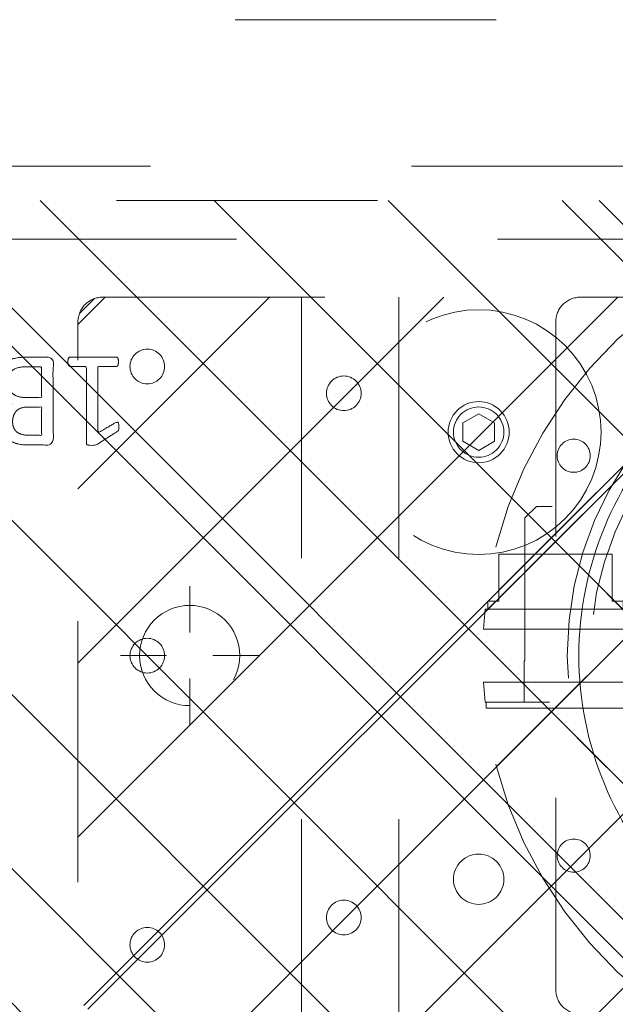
# Model space of a CAD drawing. Header units: inches. Extents: x -434 to -285, y -58 to 33.
# Tile 69 of 103: x -307 to -304, y -37 to -32. Entities that reach past the tile are written whole.
import ezdxf

# ---------------------------------------------------------------- set-up
doc = ezdxf.new("R2010")
doc.units = ezdxf.units.IN
doc.header["$LTSCALE"] = 32
doc.header["$MEASUREMENT"] = 0
doc.header["$PDMODE"] = 1
doc.header["$PDSIZE"] = -2
doc.linetypes.add('Dash Style-1', pattern=[0.083328, 0.041656, -0.041672])
for name, color, linetype, lineweight in [('DashLine', 7, 'Dash Style-1', 13), ('DashLineFill', 7, 'Dash Style-1', 13), ('Drawing', 7, 'Continuous', 18), ('Metal-Black', 7, 'Continuous', 18), ('Metal-DeskStructure', 7, 'Continuous', 13), ('SolidLine', 7, 'Continuous', 15), ('Wood_1-H', 7, 'Continuous', 13)]:
    doc.layers.add(name, color=color, linetype=linetype, lineweight=lineweight)
pattern_1 = [(45, (0, 0), (-1.613, 1.9357), []), (45, (-1.0608, 1.0608), (-0.472346, 0.41676), [])]

# ---------------------------------------------------------------- blocks, each defined once
blk = doc.blocks.new('Slate-LegBrace (2D)')
at = {"layer": 'DashLineFill', "linetype": 'Continuous', "lineweight": 13}
h = blk.add_hatch(dxfattribs=at)
h.set_pattern_fill('Steel', color=253, style=0, pattern_type=2)
h.set_pattern_definition(pattern_1)
edge = h.paths.add_edge_path()
edge.add_line((-2.1996, 0.1352), (-1.3748, 0.1352))
edge.add_arc((0, 0.0136), 1.3801, 5.0546, 174.9454, ccw=False)
edge.add_line((1.3748, 0.1352), (2.1997, 0.1352))
edge.add_arc((0.0001, 0.0171), 2.2028, 3.0731, 176.9269)
h = blk.add_hatch(dxfattribs=at)
h.set_pattern_fill('Steel', color=253, style=0, pattern_type=2)
h.set_pattern_definition(pattern_1)
edge = h.paths.add_edge_path()
edge.add_line((-2.1917, 0.2375), (-1.4637, 0.2375))
edge.add_arc((0.0001, 0.017), 1.4803, 8.5653, 171.4347, ccw=False)
edge.add_line((1.4639, 0.2375), (2.1918, 0.2375))
edge.add_line((2.1918, 0.2375), (2.1997, 0.1352))
edge.add_line((2.1997, 0.1352), (1.3748, 0.1352))
edge.add_arc((0, 0.0136), 1.3801, 5.0546, 174.9454)
edge.add_line((-1.3748, 0.1352), (-2.1996, 0.1352))
edge.add_line((-2.1996, 0.1352), (-2.1917, 0.2375))
h = blk.add_hatch(dxfattribs=at)
h.set_pattern_fill('Steel', color=253, style=0, pattern_type=2)
h.set_pattern_definition(pattern_1)
h.paths.add_polyline_path([(-1.7388, 0.9364), (-1.7471, 0.9368), (-1.7553, 0.938), (-1.7633, 0.94), (-1.7712, 0.9428), (-1.7787, 0.9464), (-1.7858, 0.9507), (-1.7924, 0.9556), (-1.7986, 0.9612), (-1.8042, 0.9673), (-1.8091, 0.974), (-1.8134, 0.9811), (-1.8169, 0.9886), (-1.8197, 0.9964), (-1.8218, 1.0045), (-1.823, 1.0127), (-1.8234, 1.021), (-1.823, 1.0293), (-1.8218, 1.0375), (-1.8197, 1.0456), (-1.8169, 1.0534), (-1.8134, 1.0609), (-1.8091, 1.068), (-1.8042, 1.0747), (-1.7986, 1.0808), (-1.7924, 1.0864), (-1.7858, 1.0913), (-1.7787, 1.0956), (-1.7712, 1.0992), (-1.7633, 1.102), (-1.7553, 1.104), (-1.7471, 1.1052), (-1.7388, 1.1056), (-1.7305, 1.1052), (-1.7223, 1.104), (-1.7142, 1.102), (-1.7064, 1.0992), (-1.6989, 1.0956), (-1.6918, 1.0913), (-1.6851, 1.0864), (-1.679, 1.0808), (-1.6734, 1.0747), (-1.6684, 1.068), (-1.6642, 1.0609), (-1.6606, 1.0534), (-1.6578, 1.0456), (-1.6558, 1.0375), (-1.6546, 1.0293), (-1.6542, 1.021), (-1.6546, 1.0127), (-1.6558, 1.0045), (-1.6578, 0.9964), (-1.6606, 0.9886), (-1.6642, 0.9811), (-1.6684, 0.974), (-1.6734, 0.9673), (-1.679, 0.9612), (-1.6851, 0.9556), (-1.6918, 0.9507), (-1.6989, 0.9464), (-1.7064, 0.9428), (-1.7142, 0.94), (-1.7223, 0.938), (-1.7305, 0.9368)])
h = blk.add_hatch(dxfattribs=at)
h.set_pattern_fill('Steel', color=253, style=0, pattern_type=2)
h.set_pattern_definition(pattern_1)
h.paths.add_polyline_path([(-2.1863, -0.2676), (-2.1863, -0.2375), (-1.992, -0.2375), (-1.992, -0.0258), (-1.9883, -0.0258), (-1.9883, 0.7034), (-1.9292, 0.7625), (-1.7348, 0.7625), (-1.6758, 0.7034), (-1.6758, -0.0258), (-1.672, -0.0258), (-1.672, -0.2375), (-1.4777, -0.2375), (-1.4777, -0.2676)])
h = blk.add_hatch(dxfattribs=at)
h.set_pattern_fill('Steel', color=253, style=0, pattern_type=2)
h.set_pattern_definition(pattern_1)
h.paths.add_polyline_path([(-2.1771, 0.2375), (-2.1771, 0.2775), (-2.1212, 0.2775), (-2.1212, 0.5188), (-1.5428, 0.5188), (-1.5428, 0.2775), (-1.4869, 0.2775), (-1.4869, 0.2375)])
h = blk.add_hatch(dxfattribs=at)
h.set_pattern_fill('Steel', color=253, style=0, pattern_type=2)
h.set_pattern_definition(pattern_1)
edge = h.paths.add_edge_path()
edge.add_line((-2.1996, -0.1352), (-1.3748, -0.1352))
edge.add_arc((0, -0.0136), 1.3801, 185.0546, 354.9454)
edge.add_line((1.3748, -0.1352), (2.1997, -0.1352))
edge.add_arc((0.0001, -0.0171), 2.2028, 183.0731, 356.9269, ccw=False)
h = blk.add_hatch(dxfattribs=at)
h.set_pattern_fill('Steel', color=253, style=0, pattern_type=2)
h.set_pattern_definition(pattern_1)
edge = h.paths.add_edge_path()
edge.add_line((2.1917, -0.2375), (1.4637, -0.2375))
edge.add_arc((-0.0001, -0.017), 1.4803, 188.5653, 351.4347, ccw=False)
edge.add_line((-1.4639, -0.2375), (-2.1918, -0.2375))
edge.add_line((-2.1918, -0.2375), (-2.1997, -0.1352))
edge.add_line((-2.1997, -0.1352), (-1.3748, -0.1352))
edge.add_arc((0, -0.0136), 1.3801, 185.0546, 354.9454)
edge.add_line((1.3748, -0.1352), (2.1996, -0.1352))
edge.add_line((2.1996, -0.1352), (2.1917, -0.2375))
h = blk.add_hatch(dxfattribs=at)
h.set_pattern_fill('Steel', color=253, style=0, pattern_type=2)
h.set_pattern_definition(pattern_1)
h.paths.add_polyline_path([(-1.7388, -0.9364), (-1.7305, -0.9368), (-1.7223, -0.938), (-1.7142, -0.94), (-1.7064, -0.9428), (-1.6989, -0.9464), (-1.6918, -0.9507), (-1.6851, -0.9556), (-1.679, -0.9612), (-1.6734, -0.9673), (-1.6684, -0.974), (-1.6642, -0.9811), (-1.6606, -0.9886), (-1.6578, -0.9964), (-1.6558, -1.0045), (-1.6546, -1.0127), (-1.6542, -1.021), (-1.6546, -1.0293), (-1.6558, -1.0375), (-1.6578, -1.0456), (-1.6606, -1.0534), (-1.6642, -1.0609), (-1.6684, -1.068), (-1.6734, -1.0747), (-1.679, -1.0808), (-1.6851, -1.0864), (-1.6918, -1.0913), (-1.6989, -1.0956), (-1.7064, -1.0992), (-1.7142, -1.102), (-1.7223, -1.104), (-1.7305, -1.1052), (-1.7388, -1.1056), (-1.7471, -1.1052), (-1.7553, -1.104), (-1.7633, -1.102), (-1.7712, -1.0992), (-1.7787, -1.0956), (-1.7858, -1.0913), (-1.7924, -1.0864), (-1.7986, -1.0808), (-1.8042, -1.0747), (-1.8091, -1.068), (-1.8134, -1.0609), (-1.8169, -1.0534), (-1.8197, -1.0456), (-1.8218, -1.0375), (-1.823, -1.0293), (-1.8234, -1.021), (-1.823, -1.0127), (-1.8218, -1.0045), (-1.8197, -0.9964), (-1.8169, -0.9886), (-1.8134, -0.9811), (-1.8091, -0.974), (-1.8042, -0.9673), (-1.7986, -0.9612), (-1.7924, -0.9556), (-1.7858, -0.9507), (-1.7787, -0.9464), (-1.7712, -0.9428), (-1.7633, -0.94), (-1.7553, -0.938), (-1.7471, -0.9368)])
at = {"layer": 'DashLineFill', "flags": 128}
for points in [[(-2.1996, 0.1352), (-1.3748, 0.1352, -0.915455), (1.3748, 0.1352), (2.1997, 0.1352, 0.947752)], [(-2.1917, 0.2375), (-1.4637, 0.2375, -0.860663), (1.4639, 0.2375), (2.1918, 0.2375), (2.1997, 0.1352), (1.3748, 0.1352, 0.915455), (-1.3748, 0.1352), (-2.1996, 0.1352)], [(2.1917, -0.2375), (1.4637, -0.2375, -0.860663), (-1.4639, -0.2375), (-2.1918, -0.2375), (-2.1997, -0.1352), (-1.3748, -0.1352, 0.915455), (1.3748, -0.1352), (2.1996, -0.1352)], [(-2.1996, -0.1352), (-1.3748, -0.1352, 0.915455), (1.3748, -0.1352), (2.1997, -0.1352, -0.947752)]]:
    blk.add_lwpolyline(points, format="xyb", close=True, dxfattribs=at)
for points in [[(-1.7388, 0.9364), (-1.7471, 0.9368), (-1.7553, 0.938), (-1.7633, 0.94), (-1.7712, 0.9428), (-1.7787, 0.9464), (-1.7858, 0.9507), (-1.7924, 0.9556), (-1.7986, 0.9612), (-1.8042, 0.9673), (-1.8091, 0.974), (-1.8134, 0.9811), (-1.8169, 0.9886), (-1.8197, 0.9964), (-1.8218, 1.0045), (-1.823, 1.0127), (-1.8234, 1.021), (-1.823, 1.0293), (-1.8218, 1.0375), (-1.8197, 1.0456), (-1.8169, 1.0534), (-1.8134, 1.0609), (-1.8091, 1.068), (-1.8042, 1.0747), (-1.7986, 1.0808), (-1.7924, 1.0864), (-1.7858, 1.0913), (-1.7787, 1.0956), (-1.7712, 1.0992), (-1.7633, 1.102), (-1.7553, 1.104), (-1.7471, 1.1052), (-1.7388, 1.1056), (-1.7305, 1.1052), (-1.7223, 1.104), (-1.7142, 1.102), (-1.7064, 1.0992), (-1.6989, 1.0956), (-1.6918, 1.0913), (-1.6851, 1.0864), (-1.679, 1.0808), (-1.6734, 1.0747), (-1.6684, 1.068), (-1.6642, 1.0609), (-1.6606, 1.0534), (-1.6578, 1.0456), (-1.6558, 1.0375), (-1.6546, 1.0293), (-1.6542, 1.021), (-1.6546, 1.0127), (-1.6558, 1.0045), (-1.6578, 0.9964), (-1.6606, 0.9886), (-1.6642, 0.9811), (-1.6684, 0.974), (-1.6734, 0.9673), (-1.679, 0.9612), (-1.6851, 0.9556), (-1.6918, 0.9507), (-1.6989, 0.9464), (-1.7064, 0.9428), (-1.7142, 0.94), (-1.7223, 0.938), (-1.7305, 0.9368)], [(-2.1863, -0.2676), (-2.1863, -0.2375), (-1.992, -0.2375), (-1.992, -0.0258), (-1.9883, -0.0258), (-1.9883, 0.7034), (-1.9292, 0.7625), (-1.7348, 0.7625), (-1.6758, 0.7034), (-1.6758, -0.0258), (-1.672, -0.0258), (-1.672, -0.2375), (-1.4777, -0.2375), (-1.4777, -0.2676)], [(-2.1771, 0.2375), (-2.1771, 0.2775), (-2.1212, 0.2775), (-2.1212, 0.5188), (-1.5428, 0.5188), (-1.5428, 0.2775), (-1.4869, 0.2775), (-1.4869, 0.2375)], [(-1.7388, -0.9364), (-1.7305, -0.9368), (-1.7223, -0.938), (-1.7142, -0.94), (-1.7064, -0.9428), (-1.6989, -0.9464), (-1.6918, -0.9507), (-1.6851, -0.9556), (-1.679, -0.9612), (-1.6734, -0.9673), (-1.6684, -0.974), (-1.6642, -0.9811), (-1.6606, -0.9886), (-1.6578, -0.9964), (-1.6558, -1.0045), (-1.6546, -1.0127), (-1.6542, -1.021), (-1.6546, -1.0293), (-1.6558, -1.0375), (-1.6578, -1.0456), (-1.6606, -1.0534), (-1.6642, -1.0609), (-1.6684, -1.068), (-1.6734, -1.0747), (-1.679, -1.0808), (-1.6851, -1.0864), (-1.6918, -1.0913), (-1.6989, -1.0956), (-1.7064, -1.0992), (-1.7142, -1.102), (-1.7223, -1.104), (-1.7305, -1.1052), (-1.7388, -1.1056), (-1.7471, -1.1052), (-1.7553, -1.104), (-1.7633, -1.102), (-1.7712, -1.0992), (-1.7787, -1.0956), (-1.7858, -1.0913), (-1.7924, -1.0864), (-1.7986, -1.0808), (-1.8042, -1.0747), (-1.8091, -1.068), (-1.8134, -1.0609), (-1.8169, -1.0534), (-1.8197, -1.0456), (-1.8218, -1.0375), (-1.823, -1.0293), (-1.8234, -1.021), (-1.823, -1.0127), (-1.8218, -1.0045), (-1.8197, -0.9964), (-1.8169, -0.9886), (-1.8134, -0.9811), (-1.8091, -0.974), (-1.8042, -0.9673), (-1.7986, -0.9612), (-1.7924, -0.9556), (-1.7858, -0.9507), (-1.7787, -0.9464), (-1.7712, -0.9428), (-1.7633, -0.94), (-1.7553, -0.938), (-1.7471, -0.9368)]]:
    blk.add_lwpolyline(points, close=True, dxfattribs=at)
blk = doc.blocks.new('TLLegSleeve-NG (2D)')
at = {"layer": 'DashLineFill', "linetype": 'Continuous', "lineweight": 13}
h = blk.add_hatch(dxfattribs=at)
h.set_pattern_fill('Steel', color=253, style=0, pattern_type=2)
h.set_pattern_definition(pattern_1)
edge = h.paths.add_edge_path()
edge.add_arc((0, 0), 1.7717, 0, 180, ccw=False)
edge.add_arc((0, 0), 1.7717, 180, 360, ccw=False)
edge = h.paths.add_edge_path()
edge.add_arc((0, 0), 1.437, 0, 180, ccw=False)
edge.add_arc((0, 0), 1.437, 180, 360, ccw=False)
at = {"layer": 'DashLine', "flags": 128}
blk.add_lwpolyline([(1.6535, 0), (1.6456, -0.1621), (1.6218, -0.3226), (1.5823, -0.48), (1.5277, -0.6328), (1.4583, -0.7795), (1.3749, -0.9187), (1.2782, -1.049), (1.1692, -1.1692), (1.049, -1.2782), (0.9187, -1.3749), (0.7795, -1.4583), (0.6328, -1.5277), (0.48, -1.5823), (0.3226, -1.6218), (0.1621, -1.6456), (0, -1.6535), (-0.1621, -1.6456), (-0.3226, -1.6218), (-0.48, -1.5823), (-0.6328, -1.5277), (-0.7795, -1.4583), (-0.9187, -1.3749), (-1.049, -1.2782), (-1.1692, -1.1692), (-1.2782, -1.049), (-1.3749, -0.9187), (-1.4583, -0.7795), (-1.5277, -0.6328), (-1.5823, -0.48), (-1.6218, -0.3226), (-1.6456, -0.1621), (-1.6535, 0), (-1.6456, 0.1621), (-1.6218, 0.3226), (-1.5823, 0.48), (-1.5277, 0.6328), (-1.4583, 0.7795), (-1.3749, 0.9187), (-1.2782, 1.049), (-1.1692, 1.1692), (-1.049, 1.2782), (-0.9187, 1.3749), (-0.7795, 1.4583), (-0.6328, 1.5277), (-0.48, 1.5823), (-0.3226, 1.6218), (-0.1621, 1.6456), (0, 1.6535), (0.1621, 1.6456), (0.3226, 1.6218), (0.48, 1.5823), (0.6328, 1.5277), (0.7795, 1.4583), (0.9187, 1.3749), (1.049, 1.2782), (1.1692, 1.1692), (1.2782, 1.049), (1.3749, 0.9187), (1.4583, 0.7795), (1.5277, 0.6328), (1.5823, 0.48), (1.6218, 0.3226), (1.6456, 0.1621)], close=True, dxfattribs=at)
at = {"layer": 'DashLineFill', "flags": 128}
blk.add_lwpolyline([(-1.7717, 0, -1), (1.7717, 0, -1)], format="xyb", close=True, dxfattribs=at)
blk = doc.blocks.new('1BP8DW-Leveler (2D)')
at = {"layer": 'DashLine', "flags": 128}
for points in [[(0.625, 0), (0.622, -0.0613), (0.613, -0.1219), (0.5981, -0.1814), (0.5774, -0.2392), (0.5512, -0.2946), (0.5197, -0.3472), (0.4831, -0.3965), (0.4419, -0.4419), (0.3965, -0.4831), (0.3472, -0.5197), (0.2946, -0.5512), (0.2392, -0.5774), (0.1814, -0.5981), (0.1219, -0.613), (0.0613, -0.622), (0, -0.625), (-0.0613, -0.622), (-0.1219, -0.613), (-0.1814, -0.5981), (-0.2392, -0.5774), (-0.2946, -0.5512), (-0.3472, -0.5197), (-0.3965, -0.4831), (-0.4419, -0.4419), (-0.4831, -0.3965), (-0.5197, -0.3472), (-0.5512, -0.2946), (-0.5774, -0.2392), (-0.5981, -0.1814), (-0.613, -0.1219), (-0.622, -0.0613), (-0.625, 0), (-0.622, 0.0613), (-0.613, 0.1219), (-0.5981, 0.1814), (-0.5774, 0.2392), (-0.5512, 0.2946), (-0.5197, 0.3472), (-0.4831, 0.3965), (-0.4419, 0.4419), (-0.3965, 0.4831), (-0.3472, 0.5197), (-0.2946, 0.5512), (-0.2392, 0.5774), (-0.1814, 0.5981), (-0.1219, 0.613), (-0.0613, 0.622), (0, 0.625), (0.0613, 0.622), (0.1219, 0.613), (0.1814, 0.5981), (0.2392, 0.5774), (0.2946, 0.5512), (0.3472, 0.5197), (0.3965, 0.4831), (0.4419, 0.4419), (0.4831, 0.3965), (0.5197, 0.3472), (0.5512, 0.2946), (0.5774, 0.2392), (0.5981, 0.1814), (0.613, 0.1219), (0.622, 0.0613)], [(0, 0.1562), (0.0153, 0.1555), (0.0305, 0.1532), (0.0454, 0.1495), (0.0598, 0.1444), (0.0737, 0.1378), (0.0868, 0.1299), (0.0991, 0.1208), (0.1105, 0.1105), (0.1208, 0.0991), (0.1299, 0.0868), (0.1378, 0.0737), (0.1444, 0.0598), (0.1495, 0.0454), (0.1532, 0.0305), (0.1555, 0.0153), (0.1562, 0), (0.1555, -0.0153), (0.1532, -0.0305), (0.1495, -0.0454), (0.1444, -0.0598), (0.1378, -0.0737), (0.1299, -0.0868), (0.1208, -0.0991), (0.1105, -0.1105), (0.0991, -0.1208), (0.0868, -0.1299), (0.0737, -0.1378), (0.0598, -0.1444), (0.0454, -0.1495), (0.0305, -0.1532), (0.0153, -0.1555), (0, -0.1562), (-0.0153, -0.1555), (-0.0305, -0.1532), (-0.0454, -0.1495), (-0.0598, -0.1444), (-0.0737, -0.1378), (-0.0868, -0.1299), (-0.0991, -0.1208), (-0.1105, -0.1105), (-0.1208, -0.0991), (-0.1299, -0.0868), (-0.1378, -0.0737), (-0.1444, -0.0598), (-0.1495, -0.0454), (-0.1532, -0.0305), (-0.1555, -0.0153), (-0.1562, 0), (-0.1555, 0.0153), (-0.1532, 0.0305), (-0.1495, 0.0454), (-0.1444, 0.0598), (-0.1378, 0.0737), (-0.1299, 0.0868), (-0.1208, 0.0991), (-0.1105, 0.1105), (-0.0991, 0.1208), (-0.0868, 0.1299), (-0.0737, 0.1378), (-0.0598, 0.1444), (-0.0454, 0.1495), (-0.0305, 0.1532), (-0.0153, 0.1555)], [(0, 0.0937), (-0.0812, 0.0469), (-0.0812, -0.0469), (0, -0.0938), (0.0812, -0.0469), (0.0812, 0.0469)]]:
    blk.add_lwpolyline(points, close=True, dxfattribs=at)
blk = doc.blocks.new('1BRPFX-Ped_Plate (2D)')
at = {"layer": 'DashLineFill', "linetype": 'Continuous', "lineweight": 13}
h = blk.add_hatch(dxfattribs=at)
h.set_pattern_fill('Steel', color=253, style=0, pattern_type=2)
h.set_pattern_definition(pattern_1)
edge = h.paths.add_edge_path()
edge.add_arc((-4.1457, 1.7047), 0.126, 90, 180, ccw=False)
edge.add_line((-4.1457, 1.8307), (4.1457, 1.8307))
edge.add_arc((4.1457, 1.7047), 0.126, 0, 90, ccw=False)
edge.add_line((4.2717, 1.7047), (4.2717, -1.7047))
edge.add_arc((4.1457, -1.7047), 0.126, 270, 360, ccw=False)
edge.add_line((4.1457, -1.8307), (-4.1457, -1.8307))
edge.add_arc((-4.1457, -1.7047), 0.126, 180, 270, ccw=False)
edge.add_line((-4.2717, -1.7047), (-4.2717, 1.7047))
at = {"layer": 'DashLine'}
for p, q in [((-3.1291, 1.8307), (-3.1291, -1.8307)), ((-2.6323, 1.8307), (-2.6323, -1.8307))]:
    blk.add_line(p, q, dxfattribs=at)
at = {"layer": 'DashLineFill', "flags": 128}
blk.add_lwpolyline([(-4.2717, 1.7047, -0.414214), (-4.1457, 1.8307), (4.1457, 1.8307, -0.414214), (4.2717, 1.7047), (4.2717, -1.7047, -0.414214), (4.1457, -1.8307), (-4.1457, -1.8307, -0.414214), (-4.2717, -1.7047)], format="xyb", close=True, dxfattribs=at)
at = {"layer": 'SolidLine', "flags": 128}
for points in [[(-3.9173, 1.565), (-3.9086, 1.5645), (-3.9, 1.5633), (-3.8916, 1.5611), (-3.8834, 1.5582), (-3.8756, 1.5545), (-3.8681, 1.55), (-3.8611, 1.5449), (-3.8547, 1.539), (-3.8488, 1.5326), (-3.8437, 1.5256), (-3.8392, 1.5181), (-3.8355, 1.5103), (-3.8326, 1.5021), (-3.8304, 1.4937), (-3.8292, 1.4851), (-3.8287, 1.4764), (-3.8292, 1.4677), (-3.8304, 1.4591), (-3.8326, 1.4507), (-3.8355, 1.4425), (-3.8392, 1.4346), (-3.8437, 1.4272), (-3.8488, 1.4202), (-3.8547, 1.4137), (-3.8611, 1.4079), (-3.8681, 1.4027), (-3.8756, 1.3983), (-3.8834, 1.3945), (-3.8916, 1.3916), (-3.9, 1.3895), (-3.9086, 1.3882), (-3.9173, 1.3878), (-3.926, 1.3882), (-3.9346, 1.3895), (-3.943, 1.3916), (-3.9512, 1.3945), (-3.9591, 1.3983), (-3.9665, 1.4027), (-3.9735, 1.4079), (-3.98, 1.4137), (-3.9858, 1.4202), (-3.991, 1.4272), (-3.9954, 1.4346), (-3.9992, 1.4425), (-4.0021, 1.4507), (-4.0042, 1.4591), (-4.0055, 1.4677), (-4.0059, 1.4764), (-4.0055, 1.4851), (-4.0042, 1.4937), (-4.0021, 1.5021), (-3.9992, 1.5103), (-3.9954, 1.5181), (-3.991, 1.5256), (-3.9858, 1.5326), (-3.98, 1.539), (-3.9735, 1.5449), (-3.9665, 1.55), (-3.9591, 1.5545), (-3.9512, 1.5582), (-3.943, 1.5611), (-3.9346, 1.5633), (-3.926, 1.5645)], [(-2.2244, 1.2703), (-2.2118, 1.2697), (-2.1993, 1.2678), (-2.1871, 1.2647), (-2.1752, 1.2605), (-2.1638, 1.2551), (-2.153, 1.2486), (-2.1429, 1.2411), (-2.1335, 1.2326), (-2.125, 1.2233), (-2.1175, 1.2131), (-2.111, 1.2023), (-2.1057, 1.1909), (-2.1014, 1.179), (-2.0983, 1.1668), (-2.0965, 1.1543), (-2.0959, 1.1417), (-2.0965, 1.1291), (-2.0983, 1.1167), (-2.1014, 1.1044), (-2.1057, 1.0925), (-2.111, 1.0811), (-2.1175, 1.0703), (-2.125, 1.0602), (-2.1335, 1.0508), (-2.1429, 1.0424), (-2.153, 1.0349), (-2.1638, 1.0284), (-2.1752, 1.023), (-2.1871, 1.0187), (-2.1993, 1.0157), (-2.2118, 1.0138), (-2.2244, 1.0132), (-2.237, 1.0138), (-2.2495, 1.0157), (-2.2617, 1.0187), (-2.2736, 1.023), (-2.285, 1.0284), (-2.2958, 1.0349), (-2.306, 1.0424), (-2.3153, 1.0508), (-2.3238, 1.0602), (-2.3313, 1.0703), (-2.3378, 1.0811), (-2.3432, 1.0925), (-2.3474, 1.1044), (-2.3505, 1.1167), (-2.3523, 1.1291), (-2.353, 1.1417), (-2.3523, 1.1543), (-2.3505, 1.1668), (-2.3474, 1.179), (-2.3432, 1.1909), (-2.3378, 1.2023), (-2.3313, 1.2131), (-2.3238, 1.2233), (-2.3153, 1.2326), (-2.306, 1.2411), (-2.2958, 1.2486), (-2.285, 1.2551), (-2.2736, 1.2605), (-2.2617, 1.2647), (-2.2495, 1.2678), (-2.237, 1.2697)], [(-3.9173, 0.0886), (-3.9086, 0.0882), (-3.9, 0.0869), (-3.8916, 0.0848), (-3.8834, 0.0818), (-3.8756, 0.0781), (-3.8681, 0.0737), (-3.8611, 0.0685), (-3.8547, 0.0626), (-3.8488, 0.0562), (-3.8437, 0.0492), (-3.8392, 0.0418), (-3.8355, 0.0339), (-3.8326, 0.0257), (-3.8304, 0.0173), (-3.8292, 0.0087), (-3.8287, 0), (-3.8292, -0.0087), (-3.8304, -0.0173), (-3.8326, -0.0257), (-3.8355, -0.0339), (-3.8392, -0.0418), (-3.8437, -0.0492), (-3.8488, -0.0562), (-3.8547, -0.0626), (-3.8611, -0.0685), (-3.8681, -0.0737), (-3.8756, -0.0781), (-3.8834, -0.0818), (-3.8916, -0.0848), (-3.9, -0.0869), (-3.9086, -0.0882), (-3.9173, -0.0886), (-3.926, -0.0882), (-3.9346, -0.0869), (-3.943, -0.0848), (-3.9512, -0.0818), (-3.9591, -0.0781), (-3.9665, -0.0737), (-3.9735, -0.0685), (-3.98, -0.0626), (-3.9858, -0.0562), (-3.991, -0.0492), (-3.9954, -0.0418), (-3.9992, -0.0339), (-4.0021, -0.0257), (-4.0042, -0.0173), (-4.0055, -0.0087), (-4.0059, 0), (-4.0055, 0.0087), (-4.0042, 0.0173), (-4.0021, 0.0257), (-3.9992, 0.0339), (-3.9954, 0.0418), (-3.991, 0.0492), (-3.9858, 0.0562), (-3.98, 0.0626), (-3.9735, 0.0685), (-3.9665, 0.0737), (-3.9591, 0.0781), (-3.9512, 0.0818), (-3.943, 0.0848), (-3.9346, 0.0869), (-3.926, 0.0882)], [(-2.2244, -1.0132), (-2.2118, -1.0138), (-2.1993, -1.0157), (-2.1871, -1.0187), (-2.1752, -1.023), (-2.1638, -1.0284), (-2.153, -1.0349), (-2.1429, -1.0424), (-2.1335, -1.0508), (-2.125, -1.0602), (-2.1175, -1.0703), (-2.111, -1.0811), (-2.1057, -1.0925), (-2.1014, -1.1044), (-2.0983, -1.1167), (-2.0965, -1.1291), (-2.0959, -1.1417), (-2.0965, -1.1543), (-2.0983, -1.1668), (-2.1014, -1.179), (-2.1057, -1.1909), (-2.111, -1.2023), (-2.1175, -1.2131), (-2.125, -1.2233), (-2.1335, -1.2326), (-2.1429, -1.2411), (-2.153, -1.2486), (-2.1638, -1.2551), (-2.1752, -1.2605), (-2.1871, -1.2647), (-2.1993, -1.2678), (-2.2118, -1.2697), (-2.2244, -1.2703), (-2.237, -1.2697), (-2.2495, -1.2678), (-2.2617, -1.2647), (-2.2736, -1.2605), (-2.285, -1.2551), (-2.2958, -1.2486), (-2.306, -1.2411), (-2.3153, -1.2326), (-2.3238, -1.2233), (-2.3313, -1.2131), (-2.3378, -1.2023), (-2.3432, -1.1909), (-2.3474, -1.179), (-2.3505, -1.1668), (-2.3523, -1.1543), (-2.353, -1.1417), (-2.3523, -1.1291), (-2.3505, -1.1167), (-2.3474, -1.1044), (-2.3432, -1.0925), (-2.3378, -1.0811), (-2.3313, -1.0703), (-2.3238, -1.0602), (-2.3153, -1.0508), (-2.306, -1.0424), (-2.2958, -1.0349), (-2.285, -1.0284), (-2.2736, -1.023), (-2.2617, -1.0187), (-2.2495, -1.0157), (-2.237, -1.0138)], [(-3.9173, -1.3878), (-3.9086, -1.3882), (-3.9, -1.3895), (-3.8916, -1.3916), (-3.8834, -1.3945), (-3.8756, -1.3983), (-3.8681, -1.4027), (-3.8611, -1.4079), (-3.8547, -1.4137), (-3.8488, -1.4202), (-3.8437, -1.4272), (-3.8392, -1.4346), (-3.8355, -1.4425), (-3.8326, -1.4507), (-3.8304, -1.4591), (-3.8292, -1.4677), (-3.8287, -1.4764), (-3.8292, -1.4851), (-3.8304, -1.4937), (-3.8326, -1.5021), (-3.8355, -1.5103), (-3.8392, -1.5181), (-3.8437, -1.5256), (-3.8488, -1.5326), (-3.8547, -1.539), (-3.8611, -1.5449), (-3.8681, -1.55), (-3.8756, -1.5545), (-3.8834, -1.5582), (-3.8916, -1.5611), (-3.9, -1.5633), (-3.9086, -1.5645), (-3.9173, -1.565), (-3.926, -1.5645), (-3.9346, -1.5633), (-3.943, -1.5611), (-3.9512, -1.5582), (-3.9591, -1.5545), (-3.9665, -1.55), (-3.9735, -1.5449), (-3.98, -1.539), (-3.9858, -1.5326), (-3.991, -1.5256), (-3.9954, -1.5181), (-3.9992, -1.5103), (-4.0021, -1.5021), (-4.0042, -1.4937), (-4.0055, -1.4851), (-4.0059, -1.4764), (-4.0055, -1.4677), (-4.0042, -1.4591), (-4.0021, -1.4507), (-3.9992, -1.4425), (-3.9954, -1.4346), (-3.991, -1.4272), (-3.9858, -1.4202), (-3.98, -1.4137), (-3.9735, -1.4079), (-3.9665, -1.4027), (-3.9591, -1.3983), (-3.9512, -1.3945), (-3.943, -1.3916), (-3.9346, -1.3895), (-3.926, -1.3882)]]:
    blk.add_lwpolyline(points, close=True, dxfattribs=at)
at = {"layer": 'Metal-Black', "color": 7}
blk.add_blockref('1BP8DW-Leveler (2D)', (-2.2244, 1.1417), dxfattribs=at)
blk = doc.blocks.new('1BRPFY-Leg_Plate (2D)')
at = {"layer": 'DashLineFill', "linetype": 'Continuous', "lineweight": 13}
h = blk.add_hatch(dxfattribs=at)
h.set_pattern_fill('Steel', color=253, style=0, pattern_type=2)
h.set_pattern_definition(pattern_1)
edge = h.paths.add_edge_path()
edge.add_arc((-1.7047, 1.7047), 0.126, 90, 180, ccw=False)
edge.add_line((-1.7047, 1.8307), (1.7047, 1.8307))
edge.add_arc((1.7047, 1.7047), 0.126, 0, 90, ccw=False)
edge.add_line((1.8307, 1.7047), (1.8307, -1.7047))
edge.add_arc((1.7047, -1.7047), 0.126, -90, 0, ccw=False)
edge.add_line((1.7047, -1.8307), (-1.7047, -1.8307))
edge.add_arc((-1.7047, -1.7047), 0.126, 180, 270, ccw=False)
edge.add_line((-1.8307, -1.7047), (-1.8307, 1.7047))
at = {"layer": 'DashLineFill', "flags": 128}
blk.add_lwpolyline([(-1.8307, 1.7047, -0.414214), (-1.7047, 1.8307), (1.7047, 1.8307, -0.414214), (1.8307, 1.7047), (1.8307, -1.7047, -0.414214), (1.7047, -1.8307), (-1.7047, -1.8307, -0.414214), (-1.8307, -1.7047)], format="xyb", close=True, dxfattribs=at)
blk = doc.blocks.new('30W 7.5D LEG SURROUND (2D)')
at = {"layer": 'DashLine', "flags": 128}
blk.add_lwpolyline([(-14.1339, -3.2884), (-0.0591, -3.2884), (-0.0591, -4.0364), (-14.1339, -4.0364)], close=True, dxfattribs=at)
at = {"layer": 'DashLine'}
blk.add_arc((-14.1339, -3.2884), 14.0748, 0, 90, dxfattribs=at)
at = {"layer": 'SolidLine', "flags": 128}
blk.add_lwpolyline([(-1.7126, -6.5364, -0.414214), (0, -4.8238, -0.414214), (1.7126, -6.5364, -0.414214), (0, -8.249, -0.414214)], format="xyb", close=True, dxfattribs=at)
at = {"layer": 'SolidLine', "color": 7}
for name in ['1BRPFX-Ped_Plate (2D)', '1BRPFX-Ped_Plate (2D)', '1BRPFY-Leg_Plate (2D)', '1BRPFY-Leg_Plate (2D)']:
    blk.add_blockref(name, (0, -6.5364), dxfattribs=at)
at = {"layer": 'Wood_1-H', "color": 7}
blk.add_blockref('Slate-LegBrace (2D)', (0, -6.5364), dxfattribs=at)
blk.add_blockref('Slate-LegBrace (2D)', (0, -6.5364), dxfattribs=at)
at = {"layer": 'Wood_1-H', "color": 7, "rotation": 90}
blk.add_blockref('TLLegSleeve-NG (2D)', (0, -6.5364), dxfattribs=at)
blk.add_blockref('TLLegSleeve-NG (2D)', (0, -6.5364), dxfattribs=at)
blk = doc.blocks.new('Group-52')
at = {"layer": 'DashLine'}
for p, q in [((0.0002, 3.8189), (0.0002, 4.0551)), ((-0.1179, 3.7008), (-0.3541, 3.7008)), ((0.1183, 3.7008), (0.3545, 3.7008)), ((0.0002, 3.5827), (0.0002, 3.3465))]:
    blk.add_line(p, q, dxfattribs=at)
at = {"layer": 'DashLine', "flags": 128}
blk.add_lwpolyline([(-0.2557, 3.7008), (-0.2545, 3.7259), (-0.2508, 3.7507), (-0.2447, 3.7751), (-0.2362, 3.7987), (-0.2255, 3.8214), (-0.2126, 3.843), (-0.1976, 3.8631), (-0.1808, 3.8817), (-0.1621, 3.8986), (-0.142, 3.9136), (-0.1204, 3.9265), (-0.0977, 3.9372), (-0.0741, 3.9457), (-0.0497, 3.9518), (-0.0249, 3.9555), (0.0002, 3.9567), (0.0253, 3.9555), (0.0501, 3.9518), (0.0745, 3.9457), (0.0981, 3.9372), (0.1208, 3.9265), (0.1424, 3.9136), (0.1625, 3.8986), (0.1812, 3.8817), (0.198, 3.8631), (0.213, 3.843), (0.2259, 3.8214), (0.2366, 3.7987), (0.2451, 3.7751), (0.2512, 3.7507), (0.2549, 3.7259), (0.2561, 3.7008), (0.2549, 3.6757), (0.2512, 3.6509), (0.2451, 3.6265), (0.2366, 3.6029), (0.2259, 3.5802), (0.213, 3.5586), (0.198, 3.5384), (0.1812, 3.5198), (0.1625, 3.503), (0.1424, 3.488), (0.1208, 3.4751), (0.0981, 3.4644), (0.0745, 3.4559), (0.0501, 3.4498), (0.0253, 3.4461), (0.0002, 3.4449), (-0.0249, 3.4461), (-0.0497, 3.4498), (-0.0741, 3.4559), (-0.0977, 3.4644), (-0.1204, 3.4751), (-0.142, 3.488), (-0.1621, 3.503), (-0.1808, 3.5198), (-0.1976, 3.5384), (-0.2126, 3.5586), (-0.2255, 3.5802), (-0.2362, 3.6029), (-0.2447, 3.6265), (-0.2508, 3.6509), (-0.2545, 3.6757)], close=True, dxfattribs=at)
blk = doc.blocks.new('Group-55')
at = {"layer": 'SolidLine', "color": 7}
for points, knots in [([(1.2823, 6.0565), (1.3118, 6.0565), (1.3709, 6.0491), (1.4262, 6.0325), (1.4742, 6.0048), (1.5093, 5.9623), (1.5314, 5.9033), (1.5314, 5.8498), (1.5259, 5.8221), (1.5176, 5.7889), (1.5093, 5.7778), (1.4982, 5.7741), (1.4816, 5.7741), (1.4724, 5.776), (1.4668, 5.7778), (1.465, 5.7815), (1.465, 5.7889), (1.4705, 5.8018), (1.4779, 5.8239), (1.4816, 5.8516), (1.4816, 5.9033), (1.4558, 5.9513), (1.4133, 5.9808), (1.3561, 5.9974), (1.3229, 5.9974), (1.334, 5.979), (1.3506, 5.9273), (1.3506, 5.8572), (1.3303, 5.8055), (1.2952, 5.776), (1.2472, 5.7612), (1.1882, 5.7612), (1.1347, 5.7796), (1.0941, 5.8166), (1.0701, 5.8719), (1.0701, 5.9402), (1.083, 5.9826), (1.1107, 6.0159), (1.1476, 6.038), (1.1956, 6.0509), (1.2509, 6.0565), (1.2823, 6.0565)], [0, 0, 0, 0.054342, 0.108683, 0.163025, 0.217366, 0.271708, 0.32605, 0.346749, 0.367448, 0.408846, 0.429545, 0.450244, 0.466803, 0.483362, 0.499922, 0.516481, 0.53304, 0.549599, 0.566158, 0.582718, 0.612524, 0.642331, 0.672137, 0.701944, 0.701944, 0.721255, 0.740567, 0.762023, 0.78348, 0.804937, 0.826394, 0.847851, 0.869308, 0.890765, 0.912222, 0.926851, 0.941481, 0.956111, 0.970741, 0.98537, 1, 1, 1]), ([(1.2768, 5.9956), (1.2325, 5.9956), (1.1411, 5.979), (1.1162, 5.9291), (1.1162, 5.8848), (1.1328, 5.8516), (1.1605, 5.8313), (1.1956, 5.8221), (1.2343, 5.8221), (1.2675, 5.8313), (1.2915, 5.8498), (1.3044, 5.8811), (1.3044, 5.931), (1.2878, 5.979), (1.2768, 5.9956)], [0, 0, 0, 0.066007, 0.19802, 0.264026, 0.330033, 0.39604, 0.462046, 0.528053, 0.60066, 0.673267, 0.745875, 0.818482, 0.909241, 1, 1, 1]), ([(1.1014, 5.7482), (1.1074, 5.7482), (1.118, 5.7482), (1.1236, 5.7445), (1.1273, 5.739), (1.1273, 5.6744), (1.1273, 5.6116), (1.3211, 5.6116), (1.5185, 5.6116), (1.5222, 5.608), (1.5241, 5.6006), (1.5259, 5.5895), (1.5259, 5.5729), (1.5241, 5.5618), (1.5222, 5.5544), (1.5185, 5.5507), (1.3211, 5.5507), (1.1273, 5.5507), (1.1273, 5.488), (1.1273, 5.4234), (1.1236, 5.4179), (1.118, 5.416), (1.1088, 5.4142), (1.0959, 5.4142), (1.0848, 5.416), (1.0793, 5.4179), (1.0756, 5.4234), (1.0756, 5.5812), (1.0756, 5.739), (1.0793, 5.7445), (1.0848, 5.7482), (1.0959, 5.7482), (1.1014, 5.7482)], [0, 0, 0, 0.003046, 0.005389, 0.007733, 0.010076, 0.089744, 0.089744, 0.335779, 0.340465, 0.345152, 0.349838, 0.354524, 0.360382, 0.36624, 0.372099, 0.377957, 0.6855, 0.6855, 0.785085, 0.788014, 0.790943, 0.793872, 0.796801, 0.798998, 0.801195, 0.803391, 0.805588, 0.991213, 0.99341, 0.995606, 0.997803, 1, 1, 1]), ([(1.2066, 5.3983), (1.2417, 5.3983), (1.2952, 5.3761), (1.3321, 5.3355), (1.3543, 5.2765), (1.3543, 5.2091), (1.3543, 5.1842), (1.4345, 5.1842), (1.5185, 5.1842), (1.5222, 5.1805), (1.5241, 5.1731), (1.5259, 5.162), (1.5259, 5.1454), (1.5241, 5.1344), (1.5222, 5.127), (1.5185, 5.1233), (1.3081, 5.1233), (1.0885, 5.1233), (1.0756, 5.1381), (1.0756, 5.1953), (1.0756, 5.258), (1.0793, 5.2839), (1.0867, 5.3208), (1.1088, 5.3577), (1.1402, 5.3854), (1.1826, 5.3983), (1.2066, 5.3983)], [0, 0, 0, 0.066268, 0.132535, 0.198803, 0.26507, 0.303966, 0.303966, 0.429297, 0.43506, 0.440822, 0.446584, 0.452347, 0.456957, 0.461567, 0.466177, 0.470786, 0.728938, 0.745073, 0.761208, 0.845107, 0.870922, 0.896738, 0.922553, 0.948369, 0.974184, 1, 1, 1]), ([(1.2122, 5.3355), (1.1845, 5.3355), (1.1476, 5.3152), (1.131, 5.2857), (1.1254, 5.2543), (1.1254, 5.211), (1.1254, 5.1842), (1.2149, 5.1842), (1.3044, 5.1842), (1.3044, 5.211), (1.3044, 5.2635), (1.2915, 5.3005), (1.2657, 5.3244), (1.2325, 5.3355), (1.2122, 5.3355)], [0, 0, 0, 0.053098, 0.106195, 0.159293, 0.212391, 0.297937, 0.297937, 0.584068, 0.584068, 0.669615, 0.752211, 0.834807, 0.917404, 1, 1, 1]), ([(1.5148, 5.0603), (1.5185, 5.0603), (1.5222, 5.0584), (1.5241, 5.0511), (1.5259, 5.0381), (1.5259, 5.0197), (1.5241, 5.0086), (1.5222, 5.0012), (1.5167, 4.9975), (1.5111, 4.9957), (1.4585, 4.9754), (1.4059, 4.9551), (1.3875, 4.9477), (1.358, 4.9329), (1.3358, 4.9108), (1.3247, 4.8813), (1.3247, 4.8416), (1.3247, 4.8222), (1.4198, 4.8222), (1.5185, 4.8222), (1.5222, 4.8185), (1.5241, 4.8111), (1.5259, 4.8001), (1.5259, 4.7835), (1.5241, 4.7724), (1.5222, 4.765), (1.5185, 4.7613), (1.3072, 4.7613), (1.0867, 4.7613), (1.0756, 4.7761), (1.0756, 4.8314), (1.0756, 4.896), (1.0774, 4.9182), (1.0793, 4.9274), (1.083, 4.9532), (1.1033, 4.9938), (1.1328, 5.0197), (1.1716, 5.0344), (1.2159, 5.0344), (1.2528, 5.0215), (1.2805, 4.9994), (1.2989, 4.9662), (1.3063, 4.9477), (1.3118, 4.9588), (1.3266, 4.9772), (1.3469, 4.992), (1.3746, 5.0049), (1.3912, 5.0123), (1.4401, 5.0326), (1.489, 5.0529), (1.5019, 5.0584), (1.513, 5.0603), (1.5148, 5.0603)], [0, 0, 0, 0.004018, 0.008035, 0.012053, 0.01607, 0.020088, 0.024105, 0.028123, 0.03214, 0.03214, 0.070951, 0.070951, 0.084634, 0.098317, 0.112001, 0.125684, 0.138745, 0.138745, 0.202807, 0.205295, 0.207782, 0.21027, 0.212758, 0.214748, 0.216739, 0.218729, 0.220719, 0.332671, 0.339637, 0.346603, 0.391882, 0.407555, 0.423229, 0.423229, 0.466696, 0.510164, 0.553631, 0.597099, 0.640566, 0.684033, 0.727501, 0.770968, 0.770968, 0.798042, 0.825115, 0.852188, 0.879262, 0.879262, 0.958132, 0.958132, 0.979066, 1, 1, 1]), ([(1.2011, 4.9717), (1.1734, 4.9717), (1.1383, 4.9477), (1.1291, 4.92), (1.1273, 4.9108), (1.1254, 4.8887), (1.1254, 4.8471), (1.1254, 4.8222), (1.2011, 4.8222), (1.2768, 4.8222), (1.2768, 4.8508), (1.2768, 4.9034), (1.2657, 4.9366), (1.2435, 4.9606), (1.2159, 4.9717), (1.2011, 4.9717)], [0, 0, 0, 0.142515, 0.285031, 0.285031, 0.330993, 0.376955, 0.445899, 0.445899, 0.655281, 0.655281, 0.734439, 0.800829, 0.867219, 0.93361, 1, 1, 1]), ([(1.3949, 4.694), (1.417, 4.694), (1.4521, 4.6829), (1.4816, 4.6644), (1.5019, 4.6367), (1.5241, 4.5869), (1.5241, 4.4799), (1.5241, 4.4134), (1.513, 4.3987), (1.2998, 4.3987), (1.0867, 4.3987), (1.0756, 4.4134), (1.0756, 4.4716), (1.0756, 4.5629), (1.0922, 4.6146), (1.1199, 4.6478), (1.1623, 4.6663), (1.2048, 4.6663), (1.2343, 4.6589), (1.2583, 4.6441), (1.2786, 4.6201), (1.2841, 4.6072), (1.2878, 4.6257), (1.3063, 4.6571), (1.334, 4.681), (1.3727, 4.694), (1.3949, 4.694)], [0, 0, 0, 0.031455, 0.06291, 0.094366, 0.125821, 0.188731, 0.266159, 0.275837, 0.285516, 0.435531, 0.44521, 0.454888, 0.521427, 0.574659, 0.627891, 0.681123, 0.734355, 0.762747, 0.791139, 0.819531, 0.847924, 0.847924, 0.885943, 0.923962, 0.961981, 1, 1, 1]), ([(1.3986, 4.6312), (1.3783, 4.6312), (1.3487, 4.6183), (1.3284, 4.5943), (1.3174, 4.5574), (1.3174, 4.4937), (1.3174, 4.4577), (1.3958, 4.4577), (1.4742, 4.4577), (1.4742, 4.5011), (1.4742, 4.5851), (1.4465, 4.6183), (1.417, 4.6312), (1.3986, 4.6312)], [0, 0, 0, 0.079156, 0.158312, 0.237468, 0.316624, 0.419526, 0.419526, 0.643799, 0.643799, 0.767809, 0.883905, 0.941952, 1, 1, 1]), ([(1.1956, 4.6054), (1.1789, 4.6054), (1.1531, 4.5961), (1.1347, 4.5758), (1.1254, 4.5445), (1.1254, 4.4891), (1.1254, 4.4577), (1.1974, 4.4577), (1.2694, 4.4577), (1.2694, 4.4919), (1.2694, 4.5482), (1.2583, 4.5777), (1.238, 4.5961), (1.2103, 4.6054), (1.1956, 4.6054)], [0, 0, 0, 0.074499, 0.148998, 0.223496, 0.297995, 0.395417, 0.395417, 0.61891, 0.61891, 0.724928, 0.793696, 0.862464, 0.931232, 1, 1, 1]), ([(1.5001, 4.3229), (1.5074, 4.3229), (1.5213, 4.3201), (1.5241, 4.3118), (1.5241, 4.1927), (1.5241, 4.0737), (1.5222, 4.07), (1.5167, 4.0663), (1.5074, 4.0645), (1.4945, 4.0645), (1.4853, 4.0663), (1.4798, 4.0682), (1.4761, 4.0737), (1.4761, 4.1226), (1.4761, 4.1697), (1.3063, 4.1697), (1.1365, 4.1697), (1.1623, 4.1263), (1.1882, 4.0829), (1.19, 4.0774), (1.1919, 4.0682), (1.1882, 4.0645), (1.1771, 4.0626), (1.1646, 4.0626), (1.155, 4.0626), (1.1494, 4.0645), (1.1457, 4.0682), (1.1439, 4.0719), (1.1107, 4.1235), (1.0774, 4.1752), (1.0756, 4.1771), (1.0756, 4.1807), (1.0738, 4.1863), (1.0738, 4.2034), (1.0738, 4.2214), (1.0774, 4.2269), (1.0811, 4.2287), (1.2795, 4.2287), (1.4761, 4.2287), (1.4761, 4.2693), (1.4761, 4.3136), (1.4798, 4.3173), (1.4853, 4.321), (1.4945, 4.3229), (1.5001, 4.3229)], [0, 0, 0, 0.00261, 0.007831, 0.010441, 0.176195, 0.178805, 0.181415, 0.184026, 0.186636, 0.188594, 0.190551, 0.192509, 0.194467, 0.244389, 0.244389, 0.424498, 0.424498, 0.47805, 0.47805, 0.484241, 0.490432, 0.496622, 0.502813, 0.507071, 0.510941, 0.514811, 0.518682, 0.518682, 0.576295, 0.576295, 0.578743, 0.58119, 0.583638, 0.590247, 0.593184, 0.596122, 0.599059, 0.911881, 0.911881, 0.976501, 0.982376, 0.988251, 0.994125, 1, 1, 1])]:
    blk.add_open_spline(points, degree=2, knots=knots, dxfattribs=at)
blk = doc.blocks.new('1BRPT9-Bracket (2D)')
at = {"layer": 'DashLineFill', "linetype": 'Continuous', "lineweight": 13}
h = blk.add_hatch(dxfattribs=at)
h.set_pattern_fill('Steel', color=253, style=0, pattern_type=2)
h.set_pattern_definition(pattern_1)
edge = h.paths.add_edge_path()
edge.add_line((-2.3221, -8.7402), (-2.3221, 8.7402))
edge.add_line((-2.3221, 8.7402), (1.6779, 8.7402))
edge.add_arc((1.6779, 8.4882), 0.252, 0, 90, ccw=False)
edge.add_line((1.9299, 8.4882), (1.9299, 7.4803))
edge.add_line((1.9299, 7.4803), (2.3236, 7.4611))
edge.add_line((2.3236, 7.4611), (2.3236, -7.4803))
edge.add_line((2.3236, -7.4803), (1.9299, -7.4803))
edge.add_line((1.9299, -7.4803), (1.9299, -8.4882))
edge.add_arc((1.6779, -8.4882), 0.252, -90, 0, ccw=False)
edge.add_line((1.6779, -8.7402), (-2.3221, -8.7402))
h = blk.add_hatch(dxfattribs=at)
h.set_pattern_fill('Steel', color=253, style=0, pattern_type=2)
h.set_pattern_definition(pattern_1)
h.paths.add_polyline_path([(-1.3378, 3.002), (-1.3291, 3.0015), (-1.3205, 3.0003), (-1.3121, 2.9982), (-1.3039, 2.9952), (-1.2961, 2.9915), (-1.2886, 2.987), (-1.2816, 2.9819), (-1.2752, 2.976), (-1.2693, 2.9696), (-1.2642, 2.9626), (-1.2597, 2.9551), (-1.256, 2.9473), (-1.253, 2.9391), (-1.2509, 2.9307), (-1.2497, 2.9221), (-1.2492, 2.9134), (-1.2497, 2.9047), (-1.2509, 2.8961), (-1.253, 2.8877), (-1.256, 2.8795), (-1.2597, 2.8716), (-1.2642, 2.8642), (-1.2693, 2.8572), (-1.2752, 2.8507), (-1.2816, 2.8449), (-1.2886, 2.8397), (-1.2961, 2.8353), (-1.3039, 2.8315), (-1.3121, 2.8286), (-1.3205, 2.8265), (-1.3291, 2.8252), (-1.3378, 2.8248), (-1.3465, 2.8252), (-1.3551, 2.8265), (-1.3635, 2.8286), (-1.3717, 2.8315), (-1.3796, 2.8353), (-1.387, 2.8397), (-1.394, 2.8449), (-1.4005, 2.8507), (-1.4063, 2.8572), (-1.4115, 2.8642), (-1.4159, 2.8716), (-1.4197, 2.8795), (-1.4226, 2.8877), (-1.4247, 2.8961), (-1.426, 2.9047), (-1.4264, 2.9134), (-1.426, 2.9221), (-1.4247, 2.9307), (-1.4226, 2.9391), (-1.4197, 2.9473), (-1.4159, 2.9551), (-1.4115, 2.9626), (-1.4063, 2.9696), (-1.4005, 2.976), (-1.394, 2.9819), (-1.387, 2.987), (-1.3796, 2.9915), (-1.3717, 2.9952), (-1.3635, 2.9982), (-1.3551, 3.0003), (-1.3465, 3.0015)])
h = blk.add_hatch(dxfattribs=at)
h.set_pattern_fill('Steel', color=253, style=0, pattern_type=2)
h.set_pattern_definition(pattern_1)
h.paths.add_polyline_path([(1.3393, 3.002), (1.348, 3.0015), (1.3566, 3.0003), (1.3651, 2.9982), (1.3732, 2.9952), (1.3811, 2.9915), (1.3886, 2.987), (1.3955, 2.9819), (1.402, 2.976), (1.4078, 2.9696), (1.413, 2.9626), (1.4175, 2.9551), (1.4212, 2.9473), (1.4241, 2.9391), (1.4262, 2.9307), (1.4275, 2.9221), (1.4279, 2.9134), (1.4275, 2.9047), (1.4262, 2.8961), (1.4241, 2.8877), (1.4212, 2.8795), (1.4175, 2.8716), (1.413, 2.8642), (1.4078, 2.8572), (1.402, 2.8507), (1.3955, 2.8449), (1.3886, 2.8397), (1.3811, 2.8353), (1.3732, 2.8315), (1.3651, 2.8286), (1.3566, 2.8265), (1.348, 2.8252), (1.3393, 2.8248), (1.3307, 2.8252), (1.3221, 2.8265), (1.3136, 2.8286), (1.3054, 2.8315), (1.2976, 2.8353), (1.2901, 2.8397), (1.2832, 2.8449), (1.2767, 2.8507), (1.2709, 2.8572), (1.2657, 2.8642), (1.2612, 2.8716), (1.2575, 2.8795), (1.2546, 2.8877), (1.2525, 2.8961), (1.2512, 2.9047), (1.2508, 2.9134), (1.2512, 2.9221), (1.2525, 2.9307), (1.2546, 2.9391), (1.2575, 2.9473), (1.2612, 2.9551), (1.2657, 2.9626), (1.2709, 2.9696), (1.2767, 2.976), (1.2832, 2.9819), (1.2901, 2.987), (1.2976, 2.9915), (1.3054, 2.9952), (1.3136, 2.9982), (1.3221, 3.0003), (1.3307, 3.0015)])
at = {"layer": 'DashLineFill'}
blk.add_line((2.1268, 7.4611), (2.1268, -7.4803), dxfattribs=at)
at = {"layer": 'DashLineFill', "flags": 128}
blk.add_lwpolyline([(-2.3221, -8.7402), (-2.3221, 8.7402), (1.6779, 8.7402, -0.414214), (1.9299, 8.4882), (1.9299, 7.4803), (2.3236, 7.4611), (2.3236, -7.4803), (1.9299, -7.4803), (1.9299, -8.4882, -0.414214), (1.6779, -8.7402)], format="xyb", close=True, dxfattribs=at)
for points in [[(-1.3378, 3.002), (-1.3291, 3.0015), (-1.3205, 3.0003), (-1.3121, 2.9982), (-1.3039, 2.9952), (-1.2961, 2.9915), (-1.2886, 2.987), (-1.2816, 2.9819), (-1.2752, 2.976), (-1.2693, 2.9696), (-1.2642, 2.9626), (-1.2597, 2.9551), (-1.256, 2.9473), (-1.253, 2.9391), (-1.2509, 2.9307), (-1.2497, 2.9221), (-1.2492, 2.9134), (-1.2497, 2.9047), (-1.2509, 2.8961), (-1.253, 2.8877), (-1.256, 2.8795), (-1.2597, 2.8716), (-1.2642, 2.8642), (-1.2693, 2.8572), (-1.2752, 2.8507), (-1.2816, 2.8449), (-1.2886, 2.8397), (-1.2961, 2.8353), (-1.3039, 2.8315), (-1.3121, 2.8286), (-1.3205, 2.8265), (-1.3291, 2.8252), (-1.3378, 2.8248), (-1.3465, 2.8252), (-1.3551, 2.8265), (-1.3635, 2.8286), (-1.3717, 2.8315), (-1.3796, 2.8353), (-1.387, 2.8397), (-1.394, 2.8449), (-1.4005, 2.8507), (-1.4063, 2.8572), (-1.4115, 2.8642), (-1.4159, 2.8716), (-1.4197, 2.8795), (-1.4226, 2.8877), (-1.4247, 2.8961), (-1.426, 2.9047), (-1.4264, 2.9134), (-1.426, 2.9221), (-1.4247, 2.9307), (-1.4226, 2.9391), (-1.4197, 2.9473), (-1.4159, 2.9551), (-1.4115, 2.9626), (-1.4063, 2.9696), (-1.4005, 2.976), (-1.394, 2.9819), (-1.387, 2.987), (-1.3796, 2.9915), (-1.3717, 2.9952), (-1.3635, 2.9982), (-1.3551, 3.0003), (-1.3465, 3.0015)], [(1.3393, 3.002), (1.348, 3.0015), (1.3566, 3.0003), (1.3651, 2.9982), (1.3732, 2.9952), (1.3811, 2.9915), (1.3886, 2.987), (1.3955, 2.9819), (1.402, 2.976), (1.4078, 2.9696), (1.413, 2.9626), (1.4175, 2.9551), (1.4212, 2.9473), (1.4241, 2.9391), (1.4262, 2.9307), (1.4275, 2.9221), (1.4279, 2.9134), (1.4275, 2.9047), (1.4262, 2.8961), (1.4241, 2.8877), (1.4212, 2.8795), (1.4175, 2.8716), (1.413, 2.8642), (1.4078, 2.8572), (1.402, 2.8507), (1.3955, 2.8449), (1.3886, 2.8397), (1.3811, 2.8353), (1.3732, 2.8315), (1.3651, 2.8286), (1.3566, 2.8265), (1.348, 2.8252), (1.3393, 2.8248), (1.3307, 2.8252), (1.3221, 2.8265), (1.3136, 2.8286), (1.3054, 2.8315), (1.2976, 2.8353), (1.2901, 2.8397), (1.2832, 2.8449), (1.2767, 2.8507), (1.2709, 2.8572), (1.2657, 2.8642), (1.2612, 2.8716), (1.2575, 2.8795), (1.2546, 2.8877), (1.2525, 2.8961), (1.2512, 2.9047), (1.2508, 2.9134), (1.2512, 2.9221), (1.2525, 2.9307), (1.2546, 2.9391), (1.2575, 2.9473), (1.2612, 2.9551), (1.2657, 2.9626), (1.2709, 2.9696), (1.2767, 2.976), (1.2832, 2.9819), (1.2901, 2.987), (1.2976, 2.9915), (1.3054, 2.9952), (1.3136, 2.9982), (1.3221, 3.0003), (1.3307, 3.0015)]]:
    blk.add_lwpolyline(points, close=True, dxfattribs=at)
at = {"layer": 'DashLineFill', "linetype": 'Continuous', "lineweight": 5}
blk.add_point((0.0002, 3.7008), dxfattribs=at)
at = {"layer": 'Metal-DeskStructure', "color": 7}
blk.add_blockref('Group-52', (0, 0), dxfattribs=at)
at = {"layer": 'SolidLine', "color": 7}
blk.add_blockref('Group-55', (0, 0), dxfattribs=at)
blk = doc.blocks.new('StructEnd-C (2D)')
at = {"layer": 'Metal-Black', "color": 7}
blk.add_blockref('1BRPT9-Bracket (2D)', (0, 0), dxfattribs=at)
blk = doc.blocks.new('29D RUNOFF RETURN LEFT (2D)')
at = {"layer": 'SolidLine', "color": 7, "rotation": 90}
blk.add_blockref('StructEnd-C (2D)', (0.7322, -29.8327), dxfattribs=at)
blk.add_blockref('StructEnd-C (2D)', (0.7322, -29.8327), dxfattribs=at)

msp = doc.modelspace()

# ---------------------------------------------------------------- block references
at = {"layer": 'Drawing', "color": 7}
msp.add_blockref('30W 7.5D LEG SURROUND (2D)', (-302.563, -28.7397), dxfattribs=at)

# ---------------------------------------------------------------- next in the draw order: block references
msp.add_blockref('29D RUNOFF RETURN LEFT (2D)', (-303.2952, -5.4429), dxfattribs=at)

doc.saveas('drawing.dxf')
